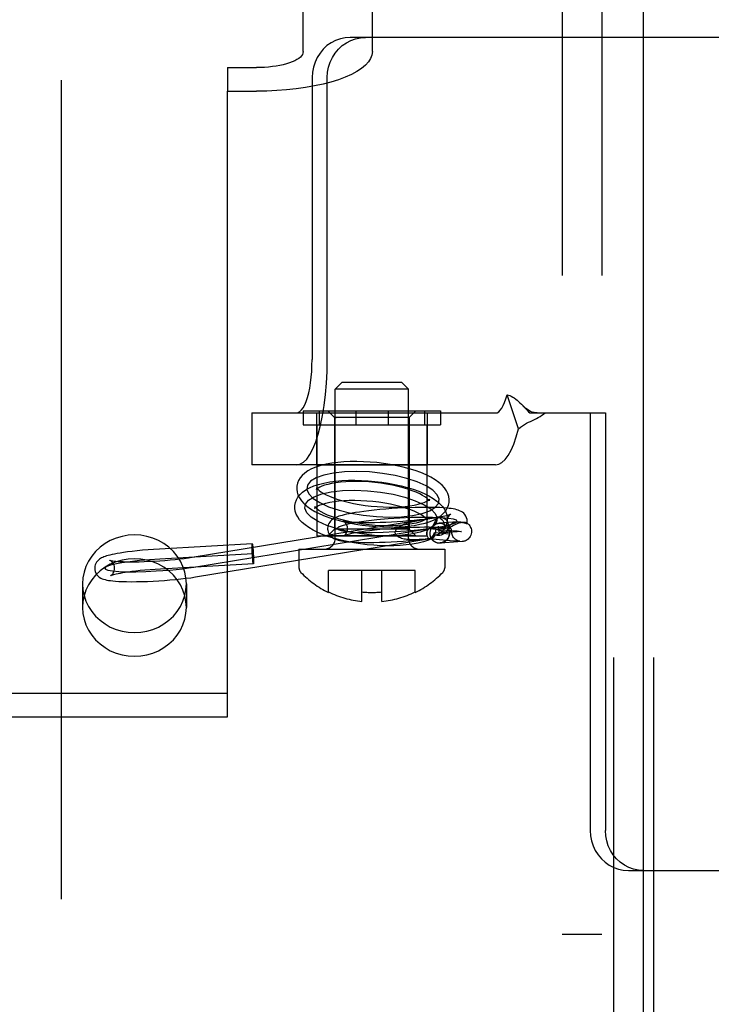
# Model space of a CAD drawing. Header units: inches. Extents: x 0 to 224, y 0 to 145.
# Tile 11 of 63: x 76.89 to 77.93, y 52 to 53.48. Entities that reach past the tile are written whole.
import ezdxf

# ---------------------------------------------------------------- set-up
doc = ezdxf.new("R2010")
doc.units = ezdxf.units.IN
doc.header["$LTSCALE"] = 12.302632
doc.header["$MEASUREMENT"] = 0
doc.linetypes.add('HIDDEN', pattern=[0.2, 0.1, -0.1])
doc.layers.get('0').update_dxf_attribs({"linetype": 'CONTINUOUS'})
for name, color, linetype in [('02___PRT_ALL_AXES', 7, 'CONTINUOUS'), ('03___PRT_ALL_CURVES', 7, 'CONTINUOUS'), ('06___PRT_ALL_SURFS', 7, 'CONTINUOUS'), ('DEFAULT_2', 8, 'HIDDEN')]:
    doc.layers.add(name, color=color, linetype=linetype)

msp = doc.modelspace()

# ---------------------------------------------------------------- linework, layer by layer
at = {"color": 3, "linetype": 'Continuous'}
msp.add_line((77.8314, 21.8047), (77.8314, 84.0967), dxfattribs=at)
at = {"layer": '02___PRT_ALL_AXES', "color": 8, "linetype": 'HIDDEN'}
for p, q in [((77.7869, 51.2917), (77.7869, 54.3597)), ((77.8469, 51.2917), (77.8469, 54.3597)), ((77.3401, 52.8892), (77.3401, 52.8112)), ((77.3401, 52.8892), (77.5061, 52.8892)), ((77.5061, 52.8892), (77.5061, 52.8112)), ((77.3406, 52.8712), (77.3406, 52.7047)), ((77.5056, 52.8712), (77.5056, 52.7047)), ((77.3401, 52.8112), (77.5061, 52.8112)), ((77.3406, 52.7047), (77.5056, 52.7047)), ((76.9884, 52.6326), (76.9884, 52.597)), ((77.1444, 52.6326), (77.1444, 52.597)), ((77.7689, 52.1057), (77.7089, 52.1057))]:
    msp.add_line(p, q, dxfattribs=at)
for points in [[(77.1444, 52.6326), (77.1438, 52.6415), (77.1421, 52.6502), (77.1393, 52.6586), (77.1354, 52.6667), (77.1306, 52.6742), (77.1248, 52.6812), (77.1181, 52.6875), (77.1107, 52.6929), (77.1026, 52.6975), (77.094, 52.7011), (77.085, 52.7038), (77.0758, 52.7054), (77.0664, 52.7059), (77.057, 52.7054), (77.0477, 52.7038), (77.0387, 52.7011), (77.0301, 52.6975), (77.0221, 52.6929), (77.0147, 52.6875), (77.008, 52.6812), (77.0022, 52.6742), (76.9973, 52.6667), (76.9935, 52.6586), (76.9906, 52.6502), (76.989, 52.6415), (76.9884, 52.6326)], [(77.1444, 52.597), (77.1438, 52.6059), (77.1421, 52.6146), (77.1393, 52.623), (77.1354, 52.6311), (77.1306, 52.6387), (77.1248, 52.6456), (77.1181, 52.6519), (77.1107, 52.6574), (77.1026, 52.6619), (77.094, 52.6656), (77.085, 52.6682), (77.0758, 52.6698), (77.0664, 52.6703), (77.057, 52.6698), (77.0477, 52.6682), (77.0387, 52.6656), (77.0301, 52.6619), (77.0221, 52.6574), (77.0147, 52.6519), (77.008, 52.6456), (77.0022, 52.6387), (76.9973, 52.6311), (76.9935, 52.623), (76.9906, 52.6146), (76.989, 52.6059), (76.9884, 52.597)], [(76.9884, 52.6326), (76.989, 52.6237), (76.9906, 52.6151), (76.9935, 52.6066), (76.9973, 52.5985), (77.0022, 52.591), (77.008, 52.584), (77.0147, 52.5778), (77.0221, 52.5723), (77.0301, 52.5677), (77.0387, 52.5641), (77.0477, 52.5614), (77.057, 52.5598), (77.0664, 52.5593), (77.0758, 52.5598), (77.085, 52.5614), (77.094, 52.5641), (77.1026, 52.5677), (77.1107, 52.5723), (77.1181, 52.5778), (77.1248, 52.584), (77.1306, 52.591), (77.1354, 52.5985), (77.1393, 52.6066), (77.1421, 52.6151), (77.1438, 52.6237), (77.1444, 52.6326)], [(76.9884, 52.597), (76.989, 52.5881), (76.9906, 52.5795), (76.9935, 52.5711), (76.9973, 52.563), (77.0022, 52.5554), (77.008, 52.5484), (77.0147, 52.5422), (77.0221, 52.5367), (77.0301, 52.5321), (77.0387, 52.5285), (77.0477, 52.5259), (77.057, 52.5243), (77.0664, 52.5237), (77.0758, 52.5243), (77.085, 52.5259), (77.094, 52.5285), (77.1026, 52.5321), (77.1107, 52.5367), (77.1181, 52.5422), (77.1248, 52.5484), (77.1306, 52.5554), (77.1354, 52.563), (77.1393, 52.5711), (77.1421, 52.5795), (77.1438, 52.5881), (77.1444, 52.597)]]:
    msp.add_lwpolyline(points, dxfattribs=at)
at = {"layer": '03___PRT_ALL_CURVES', "color": 8, "linetype": 'HIDDEN'}
for p, q in [((77.1555, 52.6577), (77.5224, 52.7175)), ((77.5249, 52.7084), (77.5232, 52.7192)), ((77.5578, 52.7111), (77.5249, 52.7084)), ((77.2442, 52.6778), (77.1046, 52.6698))]:
    msp.add_line(p, q, dxfattribs=at)
for points in [[(77.4195, 52.8005), (77.4003, 52.8013), (77.382, 52.8007), (77.3653, 52.7989), (77.3507, 52.7958), (77.3392, 52.7917), (77.3309, 52.7866), (77.3262, 52.7807), (77.3253, 52.7742), (77.3282, 52.7676), (77.3348, 52.7609), (77.3449, 52.7545), (77.3582, 52.7484), (77.3738, 52.7432), (77.3914, 52.7389), (77.4103, 52.7356), (77.43, 52.7335)], [(77.43, 52.7335), (77.4492, 52.7327), (77.4675, 52.7333), (77.4841, 52.7351), (77.4988, 52.7382), (77.5103, 52.7424), (77.5185, 52.7475), (77.5232, 52.7533), (77.5241, 52.7598), (77.5212, 52.7664), (77.5146, 52.7731), (77.5046, 52.7795), (77.4913, 52.7856), (77.4757, 52.7908), (77.4581, 52.7951), (77.4392, 52.7984), (77.4195, 52.8005)], [(77.4271, 52.7053), (77.4077, 52.7074), (77.3889, 52.7106), (77.3713, 52.7149), (77.3553, 52.7203), (77.3422, 52.7262), (77.3321, 52.7326), (77.3255, 52.7393), (77.3225, 52.7461), (77.3233, 52.7524), (77.328, 52.7583), (77.3362, 52.7634), (77.3479, 52.7676), (77.3622, 52.7707), (77.3788, 52.7725), (77.3971, 52.7731), (77.4166, 52.7723)], [(77.4166, 52.7723), (77.436, 52.7703), (77.4549, 52.767), (77.4725, 52.7627), (77.4884, 52.7574), (77.5015, 52.7514), (77.5116, 52.745), (77.5183, 52.7384), (77.5213, 52.7316), (77.5204, 52.7252), (77.5158, 52.7194), (77.5076, 52.7143), (77.4959, 52.71), (77.4816, 52.707), (77.4649, 52.7051), (77.4467, 52.7046), (77.4271, 52.7053)], [(77.5512, 52.7262), (77.5502, 52.7281), (77.5458, 52.7297), (77.5382, 52.7309), (77.5275, 52.7319), (77.5144, 52.7323), (77.4993, 52.7324), (77.4827, 52.732), (77.4651, 52.7312), (77.4476, 52.73), (77.4306, 52.7285), (77.4148, 52.7267), (77.4005, 52.7246), (77.3889, 52.7225), (77.38, 52.7202), (77.3742, 52.7181), (77.3717, 52.716)], [(77.3717, 52.716), (77.3727, 52.7141), (77.3771, 52.7125), (77.3847, 52.7112), (77.3954, 52.7103), (77.4085, 52.7098), (77.4236, 52.7098), (77.4402, 52.7101), (77.4578, 52.711), (77.4753, 52.7121), (77.4923, 52.7137), (77.5081, 52.7155), (77.5224, 52.7175), (77.534, 52.7197), (77.5429, 52.7219), (77.5487, 52.7241), (77.5512, 52.7262)], [(77.5094, 52.7154), (77.547, 52.7123), (77.5512, 52.7119), (77.5545, 52.7116), (77.5567, 52.7113), (77.5578, 52.7112), (77.5578, 52.7111)], [(77.1046, 52.6698), (77.0891, 52.6688), (77.074, 52.6674), (77.0597, 52.6658), (77.0473, 52.664), (77.0367, 52.662), (77.0289, 52.66), (77.0238, 52.6581), (77.0216, 52.6562), (77.0226, 52.6546), (77.0266, 52.6531), (77.0335, 52.652), (77.0429, 52.6512), (77.0548, 52.6508), (77.0683, 52.6508), (77.0833, 52.6511), (77.0989, 52.6519)], [(77.0989, 52.6519), (77.1092, 52.6525), (77.1194, 52.6533), (77.1292, 52.6543), (77.1387, 52.6553), (77.1474, 52.6564), (77.1555, 52.6577)]]:
    msp.add_lwpolyline(points, dxfattribs=at)
at = {"layer": '06___PRT_ALL_SURFS', "color": 8, "linetype": 'HIDDEN'}
for p, q in [((77.3198, 52.8922), (77.3198, 52.8712)), ((77.3198, 52.8922), (77.5263, 52.8922)), ((77.3441, 52.8922), (77.3441, 52.8712)), ((77.3988, 52.8922), (77.3988, 52.8712)), ((77.4474, 52.8922), (77.4474, 52.8712)), ((77.502, 52.8922), (77.502, 52.8712)), ((77.5263, 52.8922), (77.5263, 52.8712)), ((77.3198, 52.8712), (77.5263, 52.8712))]:
    msp.add_line(p, q, dxfattribs=at)
at = {"layer": 'DEFAULT_2', "color": 8, "linetype": 'HIDDEN'}
for p, q in [((76.9564, 55.8497), (76.9564, 50.5997)), ((77.7869, 51.2917), (77.7869, 54.3597)), ((77.8469, 51.2917), (77.8469, 54.3597)), ((77.7089, 54.3257), (77.7089, 51.3257)), ((77.7689, 54.3257), (77.7689, 51.3257)), ((77.3199, 53.4318), (77.3199, 54.2121)), ((77.4239, 53.4318), (77.4239, 54.2121)), ((77.9759, 53.4532), (77.3907, 53.4532)), ((77.2064, 53.4079), (77.2064, 53.3723)), ((77.2064, 53.4079), (77.2499, 53.4079)), ((77.3333, 53.3932), (77.3333, 52.9692)), ((77.3561, 52.9692), (77.3561, 53.3932)), ((77.2064, 52.4326), (77.2064, 53.3723)), ((77.2064, 53.3723), (77.2499, 53.3723)), ((77.3781, 52.9347), (77.3681, 52.9247)), ((77.3681, 52.7012), (77.3681, 52.9247)), ((77.4781, 52.9247), (77.3681, 52.9247)), ((77.4681, 52.9347), (77.3781, 52.9347)), ((77.4681, 52.9347), (77.4781, 52.9247)), ((77.4781, 52.7012), (77.4781, 52.9247)), ((77.6436, 52.8654), (77.6264, 52.9166)), ((77.6494, 52.9007), (77.65, 52.9001)), ((77.65, 52.9001), (77.6566, 52.8932)), ((77.243, 52.8892), (77.243, 52.8112)), ((77.243, 52.8892), (77.6087, 52.8892)), ((77.3671, 52.8822), (77.3571, 52.8922)), ((77.3571, 52.8922), (77.4891, 52.8922)), ((77.3671, 52.8822), (77.3671, 52.7147)), ((77.4791, 52.8822), (77.3671, 52.8822)), ((77.3671, 52.8822), (77.3695, 52.8822)), ((77.4791, 52.8822), (77.4766, 52.8822)), ((77.4791, 52.8822), (77.4891, 52.8922)), ((77.4791, 52.8822), (77.4791, 52.7147)), ((77.6605, 52.8892), (77.7512, 52.8892)), ((77.7512, 52.8892), (77.7512, 52.2622)), ((77.7512, 52.8892), (77.774, 52.8892)), ((77.774, 52.8892), (77.774, 52.2622)), ((77.6087, 52.8112), (77.243, 52.8112)), ((77.3406, 52.7751), (77.3398, 52.7743)), ((77.5089, 52.759), (77.5097, 52.7597)), ((77.4993, 52.729), (77.5214, 52.7324)), ((77.1531, 52.6725), (77.4993, 52.729)), ((77.5182, 52.7264), (77.5163, 52.7228)), ((77.5518, 52.7256), (77.5239, 52.7234)), ((77.5397, 52.711), (77.538, 52.7215)), ((77.5659, 52.7234), (77.5659, 52.7236)), ((77.3671, 52.7147), (77.3571, 52.7047)), ((77.4891, 52.7047), (77.3571, 52.7047)), ((77.3695, 52.7147), (77.3671, 52.7147)), ((77.4791, 52.7147), (77.3671, 52.7147)), ((77.4766, 52.7147), (77.4791, 52.7147)), ((77.4791, 52.7147), (77.4891, 52.7047)), ((77.5398, 52.7073), (77.5169, 52.709)), ((77.5325, 52.7154), (77.5196, 52.7148)), ((77.5429, 52.7128), (77.5427, 52.714)), ((77.5429, 52.7128), (77.543, 52.7123)), ((77.2434, 52.6927), (77.1038, 52.6848)), ((77.158, 52.6429), (77.5108, 52.7005)), ((77.5087, 52.7005), (77.5032, 52.6998)), ((77.5087, 52.7005), (77.5092, 52.7004)), ((77.5092, 52.7004), (77.5458, 52.6973)), ((77.559, 52.6961), (77.5261, 52.6935)), ((77.5458, 52.6973), (77.5494, 52.697)), ((77.5494, 52.697), (77.5519, 52.6968)), ((77.5519, 52.6968), (77.5531, 52.6966)), ((77.3136, 52.6847), (77.3136, 52.6567)), ((77.3136, 52.6847), (77.5326, 52.6847)), ((77.5326, 52.6847), (77.5326, 52.6567)), ((77.2451, 52.6628), (77.1055, 52.6548)), ((77.3581, 52.6196), (77.3581, 52.6527)), ((77.4881, 52.6527), (77.3581, 52.6527)), ((77.4081, 52.6062), (77.4081, 52.6527)), ((77.4381, 52.6062), (77.4381, 52.6527)), ((77.4881, 52.6196), (77.4881, 52.6527)), ((76.5814, 52.4682), (77.2064, 52.4682)), ((76.5814, 52.4326), (77.2064, 52.4326)), ((77.8086, 52.2022), (77.9759, 52.2022))]:
    msp.add_line(p, q, dxfattribs=at)
for points in [[(77.3907, 53.4532), (77.3831, 53.4526), (77.3758, 53.4511), (77.3687, 53.4486), (77.362, 53.4451), (77.3557, 53.4408), (77.3501, 53.4356), (77.3452, 53.4297), (77.341, 53.4232), (77.3377, 53.4161), (77.3352, 53.4087), (77.3338, 53.4011), (77.3333, 53.3932)], [(77.3561, 53.3932), (77.3566, 53.4011), (77.3581, 53.4087), (77.3605, 53.4161), (77.3638, 53.4232), (77.368, 53.4297), (77.3729, 53.4356), (77.3785, 53.4408), (77.3848, 53.4451), (77.3915, 53.4486), (77.3986, 53.4511), (77.4059, 53.4526), (77.4135, 53.4532)], [(77.3199, 53.4318), (77.3196, 53.4297), (77.3188, 53.4276), (77.3175, 53.4256), (77.3157, 53.4236), (77.3133, 53.4217), (77.3105, 53.4198), (77.3072, 53.4181), (77.3035, 53.4164), (77.2994, 53.4149), (77.2949, 53.4135), (77.29, 53.4122), (77.2849, 53.4111), (77.2795, 53.4101), (77.2738, 53.4093), (77.268, 53.4087), (77.262, 53.4082), (77.256, 53.4079), (77.2499, 53.4079)], [(77.4239, 53.4318), (77.4232, 53.4266), (77.4212, 53.4215), (77.4179, 53.4164), (77.4134, 53.4114), (77.4076, 53.4066), (77.4006, 53.402), (77.3924, 53.3977), (77.3832, 53.3935), (77.3729, 53.3897), (77.3617, 53.3862), (77.3497, 53.383), (77.3369, 53.3803), (77.3234, 53.3779), (77.3094, 53.3759), (77.2949, 53.3743), (77.2801, 53.3732), (77.2651, 53.3725), (77.2499, 53.3723)], [(77.3099, 52.8112), (77.3151, 52.8122), (77.3202, 52.8151), (77.3252, 52.82), (77.3299, 52.8268), (77.3345, 52.8354), (77.3387, 52.8456), (77.3426, 52.8574), (77.346, 52.8707), (77.349, 52.8851), (77.3515, 52.9006), (77.3535, 52.917), (77.3549, 52.934), (77.3558, 52.9514), (77.3561, 52.9692)], [(77.3099, 52.8892), (77.3125, 52.8897), (77.3151, 52.8912), (77.3176, 52.8937), (77.3201, 52.8971), (77.3223, 52.9014), (77.3245, 52.9066), (77.3264, 52.9126), (77.3282, 52.9193), (77.3297, 52.9266), (77.331, 52.9345), (77.332, 52.9427), (77.3327, 52.9514), (77.3331, 52.9602), (77.3333, 52.9692)], [(77.6087, 52.8892), (77.6113, 52.8896), (77.6137, 52.891), (77.6161, 52.8932), (77.6184, 52.8964), (77.6206, 52.9003), (77.6227, 52.905), (77.6246, 52.9105), (77.6264, 52.9166)], [(77.6264, 52.9166), (77.6285, 52.9161), (77.6306, 52.9153), (77.6327, 52.9143), (77.6349, 52.9131), (77.6371, 52.9117), (77.6393, 52.9101), (77.6414, 52.9083), (77.6435, 52.9065), (77.6456, 52.9045), (77.6478, 52.9024), (77.6494, 52.9007)], [(77.6713, 52.8892), (77.6697, 52.8892), (77.6668, 52.8897), (77.6642, 52.8904), (77.6616, 52.8915), (77.6592, 52.8928), (77.6568, 52.8943), (77.6544, 52.8961), (77.652, 52.8982), (77.6494, 52.9007)], [(77.6436, 52.8654), (77.6465, 52.8678), (77.6495, 52.87), (77.6526, 52.8719), (77.6557, 52.8736), (77.6587, 52.8751), (77.6616, 52.8765), (77.6645, 52.8779), (77.6673, 52.8792), (77.6703, 52.8807), (77.6732, 52.8822), (77.6761, 52.8839), (77.6788, 52.8857), (77.6812, 52.8874), (77.6834, 52.8892)], [(77.6566, 52.8932), (77.6586, 52.8911), (77.6605, 52.8892)], [(77.6087, 52.8112), (77.6137, 52.8121), (77.6185, 52.8148), (77.6233, 52.8192), (77.6279, 52.8254), (77.6323, 52.8332), (77.6364, 52.8425), (77.6401, 52.8532), (77.6436, 52.8654)], [(77.4205, 52.8155), (77.4105, 52.816), (77.4005, 52.8163), (77.3907, 52.8162), (77.3812, 52.8157), (77.3719, 52.8149), (77.363, 52.8137), (77.3544, 52.8121), (77.3463, 52.8101), (77.339, 52.8078), (77.3325, 52.8051), (77.327, 52.8021), (77.3224, 52.7989), (77.3185, 52.7954), (77.3153, 52.7916), (77.3129, 52.7877), (77.3113, 52.7835), (77.3104, 52.7792), (77.3103, 52.7786)], [(77.5391, 52.7554), (77.5393, 52.7592), (77.5387, 52.7636), (77.5373, 52.768), (77.5352, 52.7724), (77.5323, 52.7767), (77.5286, 52.7808), (77.524, 52.7848), (77.5185, 52.7888), (77.5119, 52.7926), (77.5046, 52.7963), (77.4965, 52.7996), (77.4881, 52.8027), (77.4792, 52.8054), (77.47, 52.8078), (77.4605, 52.81), (77.4507, 52.8118), (77.4407, 52.8133), (77.4306, 52.8146), (77.4205, 52.8155)], [(77.3075, 52.7504), (77.3082, 52.7546), (77.3098, 52.7589), (77.3121, 52.7629), (77.3152, 52.7668), (77.3191, 52.7704), (77.3237, 52.7737), (77.3292, 52.7767), (77.3357, 52.7795), (77.3431, 52.7819), (77.3512, 52.7839), (77.3599, 52.7855), (77.3689, 52.7867), (77.3782, 52.7875), (77.3878, 52.788), (77.3976, 52.7881), (77.4076, 52.7878), (77.4177, 52.7873)], [(77.3103, 52.7786), (77.3102, 52.7749), (77.3108, 52.7704), (77.3121, 52.766), (77.3143, 52.7616), (77.3172, 52.7574), (77.3209, 52.7533), (77.3254, 52.7493), (77.331, 52.7453), (77.3375, 52.7414), (77.3449, 52.7378), (77.3529, 52.7344), (77.3614, 52.7314), (77.3703, 52.7286), (77.3795, 52.7262), (77.389, 52.724), (77.3988, 52.7222), (77.4087, 52.7207), (77.4188, 52.7195), (77.4289, 52.7186)], [(77.3402, 52.7756), (77.3402, 52.7765), (77.3401, 52.7769)], [(77.3401, 52.7769), (77.3402, 52.7767), (77.3408, 52.7759), (77.342, 52.7746), (77.3439, 52.7729), (77.3466, 52.7709), (77.3501, 52.7688), (77.3544, 52.7664), (77.3596, 52.7641), (77.3655, 52.7617), (77.3722, 52.7594), (77.3795, 52.7572), (77.3873, 52.7552), (77.3955, 52.7533), (77.4042, 52.7517), (77.413, 52.7504), (77.422, 52.7493), (77.4311, 52.7485)], [(77.4184, 52.7855), (77.4094, 52.7861), (77.4006, 52.7863), (77.392, 52.7862), (77.3838, 52.7858), (77.3761, 52.7852), (77.369, 52.7843), (77.3626, 52.7832), (77.3569, 52.7819), (77.352, 52.7805), (77.3479, 52.7791), (77.3447, 52.7777), (77.3424, 52.7764), (77.3409, 52.7753), (77.3406, 52.7751)], [(77.4177, 52.7873), (77.4278, 52.7864), (77.4379, 52.7852), (77.4478, 52.7836), (77.4576, 52.7818), (77.4672, 52.7796), (77.4764, 52.7772), (77.4852, 52.7745), (77.4936, 52.7715), (77.5016, 52.7681), (77.5089, 52.7645), (77.5154, 52.7607), (77.5209, 52.7568), (77.5255, 52.7528), (77.5292, 52.7488), (77.5321, 52.7447), (77.5343, 52.7404), (77.5357, 52.7361), (77.5364, 52.7317), (77.5363, 52.7272)], [(77.5094, 52.7571), (77.5093, 52.7573), (77.5087, 52.7581), (77.5075, 52.7594), (77.5056, 52.7611), (77.5029, 52.7631), (77.4994, 52.7653), (77.495, 52.7676), (77.4899, 52.77), (77.4839, 52.7723), (77.4773, 52.7746), (77.47, 52.7768), (77.4622, 52.7789), (77.4539, 52.7807), (77.4453, 52.7823), (77.4364, 52.7837), (77.4274, 52.7847), (77.4184, 52.7855)], [(77.3398, 52.7743), (77.3399, 52.7746), (77.3402, 52.7756)], [(77.4261, 52.6904), (77.4159, 52.6913), (77.4059, 52.6925), (77.3959, 52.694), (77.3861, 52.6959), (77.3766, 52.698), (77.3674, 52.7004), (77.3585, 52.7032), (77.3501, 52.7062), (77.3421, 52.7095), (77.3348, 52.7132), (77.3283, 52.717), (77.3228, 52.7209), (77.3183, 52.7248), (77.3146, 52.7288), (77.3117, 52.733), (77.3095, 52.7373), (77.3081, 52.7416), (77.3074, 52.746), (77.3075, 52.7504)], [(77.3373, 52.7474), (77.3371, 52.7464), (77.3369, 52.7461), (77.3372, 52.7464), (77.3381, 52.7472), (77.3397, 52.7483), (77.342, 52.7496), (77.3452, 52.751), (77.3493, 52.7524), (77.3542, 52.7538), (77.3599, 52.755), (77.3663, 52.7561), (77.3734, 52.757), (77.3811, 52.7576), (77.3892, 52.758), (77.3977, 52.7581), (77.4065, 52.7579), (77.4155, 52.7574)], [(77.3378, 52.7479), (77.3373, 52.7486), (77.3372, 52.7487), (77.3373, 52.7483), (77.3373, 52.7474)], [(77.4282, 52.7203), (77.4192, 52.7211), (77.4102, 52.7222), (77.4013, 52.7235), (77.3927, 52.7251), (77.3844, 52.727), (77.3766, 52.729), (77.3693, 52.7312), (77.3626, 52.7335), (77.3567, 52.7359), (77.3515, 52.7383), (77.3471, 52.7406), (77.3436, 52.7428), (77.3409, 52.7448), (77.3391, 52.7465), (77.3379, 52.7478), (77.3378, 52.7479)], [(77.5662, 52.7276), (77.5661, 52.7291), (77.5654, 52.7318), (77.5643, 52.7343), (77.5629, 52.7365), (77.5611, 52.7385), (77.5591, 52.7401), (77.5571, 52.7414), (77.555, 52.7424), (77.5528, 52.7432), (77.5506, 52.7439), (77.5482, 52.7445), (77.5455, 52.745), (77.5425, 52.7455), (77.5391, 52.7459), (77.5352, 52.7463), (77.5307, 52.7467), (77.5255, 52.747), (77.5195, 52.7472), (77.5127, 52.7474), (77.5051, 52.7474), (77.4969, 52.7474), (77.4884, 52.7472), (77.4797, 52.7469), (77.4708, 52.7465), (77.4618, 52.746), (77.4529, 52.7455), (77.444, 52.7448), (77.4352, 52.744), (77.4266, 52.7432), (77.4184, 52.7422), (77.4111, 52.7413), (77.4044, 52.7404), (77.3986, 52.7395), (77.3935, 52.7386), (77.389, 52.7378), (77.3851, 52.737), (77.3817, 52.7362), (77.3786, 52.7354), (77.3759, 52.7347), (77.3736, 52.734), (77.3714, 52.7332), (77.3695, 52.7324), (77.3677, 52.7316), (77.3659, 52.7306), (77.3643, 52.7296), (77.3627, 52.7283), (77.3612, 52.7269), (77.3598, 52.7252), (77.3585, 52.7232), (77.3576, 52.721)], [(77.4155, 52.7574), (77.4246, 52.7566), (77.4336, 52.7555), (77.4424, 52.7541), (77.451, 52.7525), (77.4593, 52.7507), (77.4672, 52.7486), (77.4745, 52.7464), (77.4811, 52.7441), (77.4871, 52.7417), (77.4923, 52.7394), (77.4966, 52.737), (77.5001, 52.7348), (77.5028, 52.7329), (77.5047, 52.7312), (77.5059, 52.7299), (77.506, 52.7297)], [(77.4289, 52.7186), (77.439, 52.718), (77.449, 52.7178), (77.4587, 52.7179), (77.4683, 52.7183), (77.4776, 52.7191), (77.4865, 52.7203), (77.4951, 52.7219), (77.5032, 52.7239), (77.5105, 52.7262), (77.517, 52.7289), (77.5225, 52.7319), (77.5271, 52.7351), (77.531, 52.7386), (77.5342, 52.7424), (77.5365, 52.7464), (77.5382, 52.7505), (77.5391, 52.7548), (77.5391, 52.7554)], [(77.4311, 52.7485), (77.4401, 52.748), (77.4489, 52.7478), (77.4575, 52.7478), (77.4656, 52.7482), (77.4733, 52.7488), (77.4804, 52.7497), (77.4869, 52.7508), (77.4926, 52.7521), (77.4975, 52.7535), (77.5016, 52.7549), (77.5047, 52.7563), (77.5071, 52.7576), (77.5086, 52.7587), (77.5089, 52.759)], [(77.5097, 52.7597), (77.5095, 52.7594), (77.5093, 52.7584)], [(77.5093, 52.7584), (77.5093, 52.7575), (77.5094, 52.7571)], [(77.3799, 52.7272), (77.3798, 52.7273), (77.3796, 52.7273), (77.3799, 52.7273), (77.3805, 52.7271), (77.3815, 52.7269), (77.3829, 52.7266), (77.3847, 52.7263), (77.387, 52.726), (77.3898, 52.7258), (77.3931, 52.7255), (77.397, 52.7252), (77.4016, 52.725), (77.4068, 52.7249), (77.4129, 52.7248), (77.4197, 52.7247), (77.4273, 52.7248), (77.4355, 52.725), (77.4439, 52.7253), (77.4525, 52.7257), (77.4612, 52.7262), (77.4699, 52.7268), (77.4785, 52.7275), (77.4869, 52.7282), (77.4948, 52.729), (77.502, 52.7298), (77.5084, 52.7306), (77.514, 52.7314), (77.519, 52.7322), (77.5233, 52.7329), (77.527, 52.7336), (77.5303, 52.7342), (77.533, 52.7348), (77.5353, 52.7354), (77.5373, 52.7359), (77.5388, 52.7363), (77.54, 52.7367), (77.5409, 52.7371), (77.5412, 52.7371)], [(77.5064, 52.7303), (77.5067, 52.7312), (77.5068, 52.7315), (77.5066, 52.7313), (77.5057, 52.7305), (77.5041, 52.7294), (77.5017, 52.7281), (77.4985, 52.7267), (77.4945, 52.7252), (77.4896, 52.7239), (77.4839, 52.7226), (77.4774, 52.7215), (77.4703, 52.7206), (77.4627, 52.72), (77.4545, 52.7196), (77.446, 52.7196), (77.4372, 52.7198), (77.4282, 52.7203)], [(77.5212, 52.7332), (77.5208, 52.7321), (77.5203, 52.731), (77.5198, 52.7299), (77.5193, 52.7287), (77.5187, 52.7276), (77.5182, 52.7264)], [(77.5212, 52.7332), (77.5235, 52.7333), (77.5257, 52.7332), (77.5279, 52.7327), (77.53, 52.7319), (77.5319, 52.7309), (77.5336, 52.7296), (77.5351, 52.728), (77.5363, 52.7263), (77.5373, 52.7243), (77.5379, 52.7223), (77.538, 52.7215)], [(77.5212, 52.7332), (77.5233, 52.7324), (77.5252, 52.7315), (77.5269, 52.7303), (77.5283, 52.729), (77.5296, 52.7275), (77.5306, 52.7259), (77.5314, 52.7241), (77.5319, 52.7223), (77.5321, 52.7205), (77.5321, 52.7186)], [(77.5412, 52.7371), (77.5415, 52.7373), (77.5418, 52.7374), (77.5418, 52.7374), (77.5416, 52.7373), (77.5411, 52.7369), (77.5404, 52.7363), (77.5396, 52.7355), (77.5387, 52.7345), (77.5379, 52.733), (77.5371, 52.7312)], [(77.3576, 52.721), (77.3569, 52.7185), (77.3566, 52.7158), (77.3567, 52.7146)], [(77.3866, 52.7164), (77.3864, 52.7182), (77.3857, 52.7206), (77.3847, 52.7226), (77.3835, 52.7243), (77.3823, 52.7256), (77.3811, 52.7265), (77.3803, 52.727), (77.3799, 52.7272)], [(77.5398, 52.7156), (77.538, 52.7159), (77.5356, 52.7161), (77.5328, 52.7164), (77.5294, 52.7167), (77.5255, 52.7169), (77.5208, 52.7172), (77.5155, 52.7173), (77.5093, 52.7174), (77.5024, 52.7174), (77.4947, 52.7173), (77.4864, 52.7171), (77.478, 52.7168), (77.4693, 52.7164), (77.4606, 52.7159), (77.4519, 52.7153), (77.4433, 52.7146), (77.435, 52.7139), (77.4272, 52.713), (77.4201, 52.7122), (77.4138, 52.7114), (77.4083, 52.7106), (77.4034, 52.7099), (77.3992, 52.7092), (77.3955, 52.7085), (77.3924, 52.7079), (77.3897, 52.7073), (77.3874, 52.7067), (77.3855, 52.7062), (77.384, 52.7058), (77.3828, 52.7054), (77.3819, 52.7051), (77.3817, 52.705)], [(77.4583, 52.7093), (77.4583, 52.7104), (77.4585, 52.7115), (77.459, 52.7126), (77.4596, 52.7137), (77.4604, 52.7148), (77.4613, 52.7159), (77.4625, 52.7169), (77.4638, 52.718), (77.4652, 52.7189), (77.4669, 52.7199), (77.4686, 52.7208), (77.4704, 52.7216), (77.4724, 52.7225), (77.4745, 52.7232), (77.4766, 52.724), (77.4788, 52.7246), (77.4811, 52.7253), (77.4834, 52.7259), (77.4858, 52.7264), (77.4882, 52.7269), (77.4906, 52.7274), (77.4931, 52.7279), (77.4955, 52.7283), (77.4979, 52.7287)], [(77.506, 52.7297), (77.5064, 52.7291), (77.5065, 52.7289), (77.5065, 52.7293), (77.5064, 52.7302)], [(77.5107, 52.7096), (77.5108, 52.7107), (77.511, 52.7117), (77.5112, 52.7128), (77.5115, 52.7138), (77.5119, 52.7148), (77.5123, 52.7157), (77.5128, 52.7166), (77.5133, 52.7175), (77.5139, 52.7183), (77.5145, 52.719)], [(77.5145, 52.719), (77.5157, 52.7201), (77.517, 52.721), (77.5184, 52.7218), (77.5198, 52.7225), (77.5214, 52.723), (77.523, 52.7233), (77.5239, 52.7234)], [(77.5163, 52.7228), (77.5157, 52.7215), (77.5151, 52.7203), (77.5145, 52.719)], [(77.538, 52.7215), (77.5382, 52.7202), (77.5381, 52.7181), (77.5378, 52.716), (77.537, 52.714), (77.536, 52.7121), (77.5347, 52.7103), (77.5332, 52.7088), (77.5314, 52.7075), (77.5294, 52.7064), (77.5273, 52.7057), (77.5251, 52.7052), (77.5228, 52.7051), (77.5206, 52.7052), (77.5184, 52.7057)], [(77.5239, 52.7234), (77.5246, 52.7234), (77.5262, 52.7234)], [(77.5262, 52.7234), (77.5281, 52.7231), (77.53, 52.7226), (77.5318, 52.7218), (77.5335, 52.7208), (77.535, 52.7196), (77.5364, 52.7182), (77.5375, 52.7167), (77.5385, 52.715), (77.5392, 52.7132), (77.5397, 52.7113), (77.5397, 52.711)], [(77.5363, 52.7272), (77.5355, 52.723), (77.534, 52.7188), (77.5316, 52.7147), (77.5283, 52.7106)], [(77.5321, 52.7186), (77.5317, 52.7167), (77.5312, 52.7149), (77.5303, 52.7132), (77.5292, 52.7116), (77.5283, 52.7106)], [(77.5502, 52.7223), (77.548, 52.7211), (77.5458, 52.72), (77.5435, 52.7188), (77.5413, 52.7178), (77.539, 52.7169), (77.5368, 52.7161), (77.5346, 52.7156), (77.5325, 52.7154)], [(77.5371, 52.7312), (77.5365, 52.729), (77.5363, 52.7266), (77.5363, 52.7257)], [(77.5363, 52.7257), (77.5365, 52.7239), (77.5372, 52.7216), (77.5382, 52.7195), (77.5395, 52.7178), (77.5407, 52.7165), (77.5419, 52.7156)], [(77.5398, 52.7156), (77.5396, 52.7156), (77.5395, 52.7157), (77.5394, 52.7158), (77.5393, 52.7159), (77.5392, 52.716), (77.5392, 52.7162), (77.5392, 52.7164), (77.5392, 52.7167), (77.5392, 52.7169), (77.5392, 52.7172), (77.5393, 52.7176), (77.5394, 52.7179), (77.5396, 52.7183), (77.5398, 52.7188), (77.5401, 52.7193), (77.5404, 52.7198), (77.5408, 52.7204), (77.5413, 52.7209), (77.5418, 52.7215), (77.5424, 52.722), (77.543, 52.7225), (77.5437, 52.723), (77.5444, 52.7234), (77.5451, 52.7238), (77.5458, 52.7241), (77.5466, 52.7244), (77.5473, 52.7247), (77.5481, 52.725), (77.5489, 52.7252), (77.5496, 52.7253), (77.5504, 52.7255), (77.5512, 52.7256), (77.5518, 52.7256)], [(77.5632, 52.7246), (77.5624, 52.7246), (77.5615, 52.7247), (77.5605, 52.7247), (77.5595, 52.7246), (77.5583, 52.7246), (77.557, 52.7244), (77.5555, 52.7242), (77.5539, 52.7238), (77.5521, 52.7231), (77.5502, 52.7223)], [(77.5518, 52.7256), (77.552, 52.7256), (77.5528, 52.7257), (77.5536, 52.7257), (77.5545, 52.7257), (77.5553, 52.7256), (77.5561, 52.7255), (77.5569, 52.7254), (77.5577, 52.7253), (77.5585, 52.7251), (77.5593, 52.7249), (77.5601, 52.7247), (77.5608, 52.7245), (77.5616, 52.7243), (77.5623, 52.7241)], [(77.5655, 52.724), (77.5657, 52.724), (77.5665, 52.7235), (77.5674, 52.7227), (77.5684, 52.7219), (77.5693, 52.7209), (77.5702, 52.7198), (77.5709, 52.7186), (77.5716, 52.7173), (77.5722, 52.7157), (77.5727, 52.7138), (77.5729, 52.7119), (77.5729, 52.7098), (77.5726, 52.7076), (77.5719, 52.7056), (77.5711, 52.7038), (77.5701, 52.7023), (77.569, 52.7009), (77.5677, 52.6997), (77.5663, 52.6986), (77.5649, 52.6978), (77.5637, 52.6972), (77.5626, 52.6968), (77.5615, 52.6965), (77.5605, 52.6963), (77.5597, 52.6962), (77.559, 52.6961)], [(77.5623, 52.7241), (77.5636, 52.7236), (77.5642, 52.7234), (77.5647, 52.7233), (77.5651, 52.7232), (77.5655, 52.7231), (77.5658, 52.7232), (77.5659, 52.7234), (77.5659, 52.7234)], [(77.5655, 52.724), (77.5651, 52.7242), (77.5646, 52.7244), (77.564, 52.7245), (77.5632, 52.7246)], [(77.5659, 52.7236), (77.5658, 52.7239), (77.5655, 52.724)], [(77.566, 52.7234), (77.5661, 52.7241), (77.5663, 52.7266), (77.5662, 52.7276)], [(77.3567, 52.7146), (77.3568, 52.713), (77.3575, 52.7103), (77.3586, 52.7079), (77.36, 52.7057), (77.3618, 52.7037), (77.3638, 52.702), (77.3658, 52.7007), (77.3679, 52.6997), (77.3701, 52.6989), (77.3723, 52.6982), (77.3747, 52.6976), (77.3774, 52.6971), (77.3804, 52.6966), (77.3838, 52.6962), (77.3877, 52.6958), (77.3922, 52.6955), (77.3974, 52.6952), (77.4034, 52.6949), (77.4102, 52.6948), (77.4178, 52.6947), (77.426, 52.6948), (77.4345, 52.695), (77.4432, 52.6952), (77.4521, 52.6956), (77.4611, 52.6961), (77.47, 52.6967), (77.4789, 52.6974), (77.4877, 52.6981), (77.4963, 52.699), (77.5032, 52.6998)], [(77.3817, 52.705), (77.3813, 52.7049), (77.3811, 52.7047), (77.3811, 52.7047), (77.3813, 52.7049), (77.3818, 52.7053), (77.3825, 52.7058), (77.3833, 52.7066), (77.3841, 52.7077), (77.385, 52.7091), (77.3858, 52.7109)], [(77.3858, 52.7109), (77.3864, 52.7132), (77.3866, 52.7156), (77.3866, 52.7164)], [(77.5015, 52.6996), (77.4991, 52.6993), (77.4966, 52.6991), (77.4942, 52.6989), (77.4918, 52.6988), (77.4894, 52.6986), (77.487, 52.6986), (77.4846, 52.6986), (77.4823, 52.6986), (77.48, 52.6987), (77.4778, 52.6989), (77.4756, 52.6991), (77.4735, 52.6994), (77.4715, 52.6998), (77.4696, 52.7003), (77.4678, 52.7008), (77.4662, 52.7014), (77.4646, 52.702), (77.4633, 52.7028), (77.462, 52.7035), (77.461, 52.7044), (77.4601, 52.7053), (77.4593, 52.7063), (77.4588, 52.7072), (77.4585, 52.7083), (77.4583, 52.7093)], [(77.5087, 52.7005), (77.5084, 52.7006), (77.508, 52.701), (77.5075, 52.7017), (77.507, 52.7026), (77.5065, 52.7038), (77.5061, 52.7051), (77.5059, 52.7066), (77.5058, 52.7081), (77.5059, 52.7096), (77.5061, 52.711), (77.5065, 52.7122), (77.507, 52.7134), (77.5077, 52.7143), (77.5085, 52.7151), (77.5094, 52.7158), (77.5104, 52.7162), (77.5114, 52.7164), (77.5126, 52.7165), (77.5138, 52.7165), (77.515, 52.7163), (77.5162, 52.7161), (77.5174, 52.7157), (77.5187, 52.7153), (77.52, 52.7148), (77.5214, 52.7143)], [(77.5107, 52.7068), (77.5107, 52.7075), (77.5106, 52.7082), (77.5107, 52.7089), (77.5107, 52.7096)], [(77.5117, 52.7015), (77.5115, 52.7021), (77.5114, 52.7024), (77.5113, 52.7028), (77.5112, 52.7032), (77.5111, 52.7036), (77.5111, 52.704), (77.511, 52.7045), (77.5109, 52.705), (77.5108, 52.7056), (77.5107, 52.7062), (77.5107, 52.7068)], [(77.5108, 52.7005), (77.5114, 52.7006), (77.5127, 52.7011), (77.514, 52.7018), (77.5152, 52.7028), (77.5163, 52.704), (77.5172, 52.7055), (77.518, 52.7071), (77.5187, 52.7089), (77.5192, 52.7108), (77.5195, 52.7128), (77.5196, 52.7148)], [(77.5169, 52.709), (77.5161, 52.7071), (77.5149, 52.7052), (77.5135, 52.7033), (77.5117, 52.7015)], [(77.5122, 52.7008), (77.5129, 52.7015), (77.5136, 52.7022), (77.5143, 52.7029), (77.5149, 52.7037), (77.5154, 52.7045), (77.5158, 52.7054), (77.5162, 52.7063), (77.5165, 52.7072), (77.5167, 52.7081), (77.5169, 52.709)], [(77.5122, 52.7008), (77.5136, 52.699), (77.5152, 52.6975), (77.5171, 52.6963), (77.5192, 52.6953), (77.5214, 52.6946), (77.5237, 52.6943), (77.526, 52.6944), (77.5283, 52.6947), (77.5305, 52.6954), (77.5326, 52.6964), (77.5345, 52.6978), (77.5362, 52.6993), (77.5376, 52.7011), (77.5387, 52.7031), (77.5394, 52.7051), (77.5398, 52.7073)], [(77.5144, 52.7009), (77.5148, 52.7011), (77.5154, 52.7015), (77.516, 52.702), (77.5165, 52.7026), (77.517, 52.7033), (77.5175, 52.704), (77.518, 52.7048), (77.5184, 52.7057)], [(77.5283, 52.7106), (77.5279, 52.7102), (77.5263, 52.7089), (77.5246, 52.7077), (77.5226, 52.7068), (77.5206, 52.7062), (77.5184, 52.7057)], [(77.5214, 52.7143), (77.5242, 52.7132), (77.5257, 52.7126), (77.5272, 52.7121), (77.5287, 52.7115), (77.5302, 52.711), (77.5317, 52.7106)], [(77.5398, 52.7073), (77.5395, 52.7052), (77.5389, 52.7031), (77.538, 52.7012), (77.5368, 52.6994), (77.5354, 52.6978), (77.5338, 52.6964), (77.532, 52.6952), (77.53, 52.6943), (77.528, 52.6937), (77.5261, 52.6935)], [(77.543, 52.7123), (77.543, 52.712), (77.5426, 52.7114), (77.5419, 52.7108), (77.5409, 52.7104), (77.5397, 52.7101), (77.5384, 52.7099), (77.5368, 52.7099), (77.5352, 52.71), (77.5335, 52.7102), (77.5317, 52.7106)], [(77.5397, 52.711), (77.5399, 52.7093), (77.5398, 52.7073)], [(77.5419, 52.7156), (77.5417, 52.7157), (77.5415, 52.7157), (77.5413, 52.7158), (77.5411, 52.7157), (77.5409, 52.7157), (77.5406, 52.7157), (77.5404, 52.7156), (77.5403, 52.7156), (77.5401, 52.7156), (77.5399, 52.7156), (77.5398, 52.7156)], [(77.5427, 52.714), (77.5425, 52.7146), (77.5423, 52.715), (77.5421, 52.7153), (77.5419, 52.7155), (77.5419, 52.7156)], [(77.555, 52.6964), (77.5551, 52.6964), (77.5551, 52.6964), (77.5551, 52.6964), (77.555, 52.6964), (77.5548, 52.6965), (77.5545, 52.6965), (77.554, 52.6966), (77.5536, 52.6968), (77.553, 52.697), (77.5523, 52.6972), (77.5516, 52.6975), (77.5509, 52.6979), (77.5501, 52.6983), (77.5492, 52.699), (77.5482, 52.6997), (77.5473, 52.7005), (77.5465, 52.7014), (77.5458, 52.7023), (77.545, 52.7035), (77.5443, 52.7049), (77.5437, 52.7065), (77.5432, 52.7082), (77.543, 52.71), (77.543, 52.712), (77.543, 52.7122)], [(77.2436, 52.6761), (77.2435, 52.6782), (77.2434, 52.6803), (77.2433, 52.6824), (77.2432, 52.6844), (77.2432, 52.6862), (77.2431, 52.6879), (77.2431, 52.6894), (77.2431, 52.6906), (77.2432, 52.6916), (77.2432, 52.6923), (77.2433, 52.6926), (77.2434, 52.6927)], [(77.2434, 52.6927), (77.2434, 52.6927), (77.2435, 52.6925), (77.2436, 52.692), (77.2438, 52.6912), (77.2439, 52.6901), (77.2441, 52.6888), (77.2442, 52.6872), (77.2444, 52.6855), (77.2446, 52.6836), (77.2447, 52.6816), (77.2448, 52.6795)], [(77.5144, 52.7009), (77.508, 52.6982), (77.5006, 52.6958), (77.4925, 52.6938), (77.4839, 52.6921), (77.4749, 52.691), (77.4656, 52.6901), (77.456, 52.6897), (77.4461, 52.6896), (77.4361, 52.6898), (77.4261, 52.6904)], [(77.5092, 52.7004), (77.51, 52.7004), (77.5108, 52.7005)], [(77.5261, 52.6935), (77.5258, 52.6935), (77.5237, 52.6935), (77.5216, 52.6938), (77.5195, 52.6944), (77.5176, 52.6954), (77.5158, 52.6966), (77.5142, 52.698), (77.5128, 52.6996), (77.5117, 52.7015)], [(77.5122, 52.7008), (77.5127, 52.7006), (77.5132, 52.7006), (77.5137, 52.7007), (77.5143, 52.7008), (77.5144, 52.7009)], [(77.5531, 52.6966), (77.554, 52.6965), (77.5543, 52.6965), (77.5546, 52.6965), (77.5548, 52.6965), (77.555, 52.6964)], [(77.1038, 52.6848), (77.0952, 52.6843), (77.0868, 52.6836), (77.0783, 52.6829), (77.0703, 52.6821), (77.0628, 52.6813), (77.056, 52.6804), (77.0501, 52.6796), (77.0449, 52.6788), (77.0403, 52.678), (77.0363, 52.6772), (77.0327, 52.6765), (77.0296, 52.6758), (77.0269, 52.6751), (77.0245, 52.6744), (77.0223, 52.6737), (77.0204, 52.673), (77.0186, 52.6722), (77.0169, 52.6714), (77.0152, 52.6705), (77.0137, 52.6694), (77.0121, 52.6682), (77.0107, 52.6667), (77.0095, 52.6652), (77.0084, 52.6633), (77.0075, 52.6612), (77.0068, 52.6589), (77.0066, 52.6563), (77.0066, 52.6549)], [(77.0293, 52.6679), (77.0292, 52.6679), (77.0294, 52.6679), (77.0299, 52.6678), (77.0308, 52.6676), (77.0321, 52.6673), (77.0338, 52.6671), (77.0359, 52.6668), (77.0385, 52.6666), (77.0416, 52.6663), (77.0453, 52.6661), (77.0496, 52.6659), (77.0545, 52.6658), (77.0602, 52.6657), (77.0666, 52.6657), (77.0736, 52.6658), (77.0811, 52.6661), (77.0887, 52.6664), (77.0965, 52.6667), (77.1044, 52.6672), (77.1122, 52.6678), (77.1198, 52.6684), (77.1273, 52.6691), (77.1344, 52.6699), (77.1412, 52.6707), (77.1474, 52.6716), (77.1531, 52.6725)], [(77.2451, 52.6628), (77.2451, 52.6628), (77.245, 52.663), (77.2448, 52.6635), (77.2447, 52.6643), (77.2445, 52.6654), (77.2444, 52.6668), (77.2442, 52.6683), (77.2441, 52.6701), (77.2439, 52.672), (77.2438, 52.674), (77.2436, 52.6761)], [(77.2448, 52.6795), (77.245, 52.6773), (77.2451, 52.6752), (77.2452, 52.6731), (77.2452, 52.6711), (77.2453, 52.6693), (77.2453, 52.6676), (77.2453, 52.6662), (77.2453, 52.6649), (77.2453, 52.664), (77.2452, 52.6633), (77.2452, 52.6629), (77.2451, 52.6628)], [(77.0365, 52.6568), (77.0363, 52.6586), (77.0357, 52.6608), (77.0347, 52.6628), (77.0335, 52.6645), (77.0323, 52.6659), (77.031, 52.6669), (77.0301, 52.6675), (77.0295, 52.6678), (77.0293, 52.6679)], [(77.0066, 52.6549), (77.0067, 52.6537), (77.0073, 52.6511), (77.0083, 52.6487), (77.0097, 52.6463), (77.0116, 52.6442), (77.0135, 52.6426), (77.0156, 52.6412), (77.0178, 52.6402), (77.0199, 52.6394), (77.0222, 52.6388), (77.0246, 52.6382), (77.0274, 52.6377), (77.0304, 52.6373), (77.034, 52.6369), (77.0381, 52.6365), (77.0428, 52.6362), (77.0482, 52.636), (77.0546, 52.6358), (77.0617, 52.6357), (77.0694, 52.6358), (77.0775, 52.6359), (77.0858, 52.6362), (77.0943, 52.6366), (77.1028, 52.6371), (77.1113, 52.6376), (77.1197, 52.6383), (77.128, 52.6391), (77.136, 52.6399), (77.1437, 52.6408), (77.1511, 52.6418), (77.158, 52.6429)], [(77.0307, 52.6448), (77.0307, 52.6448), (77.031, 52.645), (77.0315, 52.6453), (77.0322, 52.6459), (77.033, 52.6466), (77.0338, 52.6476), (77.0346, 52.6488), (77.0353, 52.6502), (77.036, 52.6519), (77.0364, 52.654), (77.0365, 52.6562), (77.0365, 52.6568)], [(77.1055, 52.6548), (77.0976, 52.6543), (77.0898, 52.6538), (77.0822, 52.6531), (77.0749, 52.6524), (77.0682, 52.6517), (77.0622, 52.651), (77.057, 52.6503), (77.0523, 52.6496), (77.0483, 52.6489), (77.0447, 52.6483), (77.0417, 52.6477), (77.0391, 52.6472), (77.0369, 52.6467), (77.035, 52.6462), (77.0335, 52.6458), (77.0324, 52.6454), (77.0315, 52.6451), (77.031, 52.6449), (77.0307, 52.6448), (77.0307, 52.6448)], [(77.7512, 52.2622), (77.7517, 52.2543), (77.7532, 52.2466), (77.7556, 52.2392), (77.7589, 52.2322), (77.7631, 52.2256), (77.768, 52.2197), (77.7736, 52.2146), (77.7799, 52.2102), (77.7866, 52.2067), (77.7937, 52.2042), (77.801, 52.2027), (77.8086, 52.2022)], [(77.8314, 52.2022), (77.8238, 52.2027), (77.8165, 52.2042), (77.8094, 52.2067), (77.8027, 52.2102), (77.7965, 52.2146), (77.7908, 52.2197), (77.7859, 52.2256), (77.7817, 52.2322), (77.7784, 52.2392), (77.776, 52.2466), (77.7745, 52.2543), (77.774, 52.2622)]]:
    msp.add_lwpolyline(points, dxfattribs=at)
for centre, radius, start, end in [((77.3516, 52.7012), 0.0165, 270, 360), ((77.4946, 52.7012), 0.0165, 180, 270), ((77.3236, 52.6567), 0.01, 180, 224.2298), ((77.4231, 52.7535), 0.1489, 224.2298, 244.0267), ((77.4231, 52.7535), 0.1489, 295.9733, 315.7702), ((77.5226, 52.6567), 0.01, 315.7702, 360), ((77.4231, 52.7535), 0.1481, 243.9672, 264.187), ((77.4231, 52.7535), 0.1339, 263.5689, 276.4311), ((77.4231, 52.7535), 0.1481, 275.813, 296.0328)]:
    msp.add_arc(centre, radius, start, end, dxfattribs=at)

doc.saveas('drawing.dxf')
